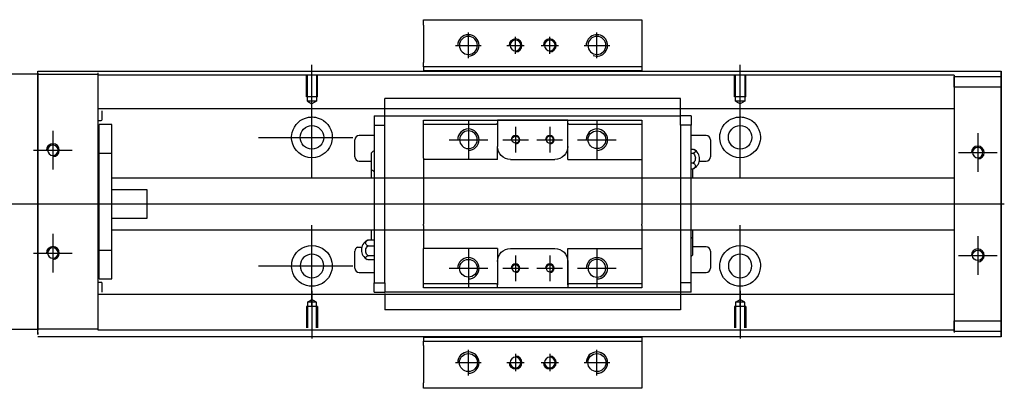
# Model space of a CAD drawing. Header units: millimetres. Extents: x -257 to 3135, y -1556 to 860.
# Tile 36 of 40: x 1218 to 1448, y -392 to -306. Entities that reach past the tile are written whole.
import ezdxf
from ezdxf.lldxf.tags import DXFTag

# ---------------------------------------------------------------- set-up
doc = ezdxf.new("R2010")
doc.units = ezdxf.units.MM
doc.layers.get('0').update_dxf_attribs({"linetype": 'CONTINUOUS'})
tags = doc.linetypes.add('DASHED', pattern=[25.72, 12.86, -12.86]).pattern_tags.tags
tags[6:7] = [DXFTag(74, 4), DXFTag(75, 0), DXFTag(340, '0'), DXFTag(46, 0.0), DXFTag(50, 0.0), DXFTag(44, 0.0), DXFTag(45, 0.0)]
tags[4:5] = [DXFTag(74, 4), DXFTag(75, 0), DXFTag(340, '0'), DXFTag(46, 0.0), DXFTag(50, 0.0), DXFTag(44, 0.0), DXFTag(45, 0.0)]

msp = doc.modelspace()

# ---------------------------------------------------------------- linework, layer by layer
at = {"linetype": 'Continuous'}
for p, q in [((1312.05, -307.15), (1312.05, -305.85)), ((1312.05, -305.85), (1363.05, -305.85)), ((1312.05, -307.15), (1312.05, -315.85)), ((1363.05, -305.85), (1363.05, -307.15)), ((1363.05, -307.15), (1363.05, -315.85)), ((1312.05, -316.85), (1312.05, -315.85)), ((1363.05, -316.85), (1312.05, -316.85)), ((1312.05, -316.85), (1312.05, -317.85)), ((1363.05, -315.85), (1363.05, -316.85)), ((1363.05, -316.85), (1363.05, -317.85)), ((1222, -318.55), (1177, -318.55)), ((1222, -318.3), (1222, -317.85)), ((1222, -317.85), (1348.25, -317.85)), ((1222, -318.3), (1222, -378.3)), ((1236, -318.25), (1236, -318.55)), ((1236, -318.55), (1236, -321.05)), ((1348.25, -317.85), (1447, -317.85)), ((1447, -318.35), (1447, -317.85)), ((1447, -317.85), (1447, -317.85)), ((1447, -317.85), (1447, -318.85)), ((1447, -322.42), (1447, -318.35)), ((1447, -318.85), (1447, -378.85)), ((1447, -319.1), (1447, -321.6)), ((1447, -319.1), (1447, -319.1)), ((1447, -319.1), (1447, -319.1)), ((1447, -319.1), (1447, -322.92)), ((1447, -322.92), (1447, -319.1)), ((1447, -319.1), (1447, -322.92)), ((1236, -321.05), (1236, -375.55)), ((1447, -321.6), (1447, -320.1)), ((1447, -322.92), (1447, -320.1)), ((1447, -321.6), (1447, -376.1)), ((1447, -376.1), (1447, -321.6)), ((1447, -322.42), (1447, -322.42)), ((1447, -332.42), (1447, -322.42)), ((1447, -332.42), (1447, -332.42)), ((1447, -340.42), (1447, -332.42)), ((1447, -340.42), (1447, -340.42)), ((1447, -356.42), (1447, -340.42)), ((1447, -356.42), (1447, -356.42)), ((1447, -364.42), (1447, -356.42)), ((1447, -364.42), (1447, -364.42)), ((1447, -374.42), (1447, -364.42)), ((1447, -374.42), (1447, -374.42)), ((1447, -379.35), (1447, -374.42)), ((1447, -374.79), (1447, -378.6)), ((1447, -377.6), (1447, -374.79)), ((1447, -374.79), (1447, -378.6)), ((1447, -378.6), (1447, -374.79)), ((1236, -375.55), (1236, -378.05)), ((1447, -377.6), (1447, -376.1)), ((1447, -376.1), (1447, -378.6)), ((1177, -378.05), (1222, -378.05)), ((1222, -379.3), (1222, -378.3)), ((1236, -378.05), (1236, -378.25)), ((1447, -378.6), (1447, -378.6)), ((1447, -378.6), (1447, -378.6)), ((1447, -378.85), (1447, -379.85)), ((1447, -379.85), (1447, -379.35)), ((1332.35, -379.85), (1222, -379.85)), ((1312.05, -379.85), (1312.05, -380.85)), ((1312.05, -381.85), (1312.05, -380.85)), ((1312.05, -380.85), (1363.05, -380.85)), ((1447, -379.85), (1332.35, -379.85)), ((1363.05, -379.85), (1363.05, -380.85)), ((1363.05, -380.85), (1363.05, -381.85)), ((1447, -379.85), (1447, -379.85)), ((1312.05, -381.85), (1312.05, -390.56)), ((1363.05, -381.85), (1363.05, -390.56)), ((1312.05, -391.85), (1312.05, -390.56)), ((1363.05, -390.56), (1363.05, -391.85)), ((1363.05, -391.85), (1312.05, -391.85))]:
    msp.add_line(p, q, dxfattribs=at)
for p, q in [((1322.55, -314.85), (1322.55, -308.85)), ((1333.55, -313.85), (1333.55, -309.85)), ((1341.55, -313.85), (1341.55, -309.85)), ((1352.55, -314.85), (1352.55, -308.85)), ((1319.55, -311.85), (1325.55, -311.85)), ((1331.55, -311.85), (1335.55, -311.85)), ((1339.55, -311.85), (1343.55, -311.85)), ((1349.55, -311.85), (1355.55, -311.85)), ((1286, -327.47), (1286, -316.35)), ((1386, -327.47), (1386, -316.35)), ((1286, -342.83), (1286, -323.78)), ((1386, -342.83), (1386, -323.78)), ((1225.5, -331.8), (1225.5, -340.8)), ((1273.5, -333.3), (1295.53, -333.3)), ((1441.5, -332.35), (1441.5, -341.35)), ((1221, -336.3), (1230, -336.3)), ((1437, -336.85), (1446, -336.85)), ((1172, -348.85), (1340.3, -348.85)), ((1340.3, -348.85), (1447.7, -348.85)), ((1286, -372.83), (1286, -353.78)), ((1386, -372.83), (1386, -353.78)), ((1225.5, -355.8), (1225.5, -364.8)), ((1441.5, -356.35), (1441.5, -365.35)), ((1221, -360.3), (1230, -360.3)), ((1296.63, -358.94), (1297.63, -358.94)), ((1437, -360.85), (1446, -360.85)), ((1273.5, -363.3), (1295.53, -363.3)), ((1286, -369.13), (1286, -380.25)), ((1386, -369.13), (1386, -380.25)), ((1322.55, -388.85), (1322.55, -382.85)), ((1333.55, -383.85), (1333.55, -387.85)), ((1341.55, -383.85), (1341.55, -387.85)), ((1352.55, -388.85), (1352.55, -382.85)), ((1319.55, -385.85), (1325.55, -385.85)), ((1331.55, -385.85), (1335.55, -385.85)), ((1339.55, -385.85), (1343.55, -385.85)), ((1349.55, -385.85), (1355.55, -385.85))]:
    msp.add_line(p, q)
at = {"linetype": 'DASHED'}
for p, q in [((1222, -321.86), (1222, -317.85)), ((1236, -318.55), (1236, -318.75)), ((1236, -318.75), (1236, -319.75)), ((1363.05, -317.81), (1312.05, -317.81)), ((1222, -331.86), (1222, -321.86)), ((1236, -319.75), (1236, -326.08)), ((1236, -326.08), (1236, -327.08)), ((1436, -326.63), (1436, -327.63)), ((1436, -327.63), (1436, -329.17)), ((1436, -329.17), (1436, -332.73)), ((1222, -339.86), (1222, -331.86)), ((1436, -332.73), (1436, -334.65)), ((1436, -334.65), (1436, -338.35)), ((1222, -355.86), (1222, -339.86)), ((1222, -363.86), (1222, -355.86)), ((1436, -359.35), (1436, -362.96)), ((1436, -362.96), (1436, -364.87)), ((1222, -373.86), (1222, -363.86)), ((1436, -364.87), (1436, -368.44)), ((1436, -368.44), (1436, -369.98)), ((1236, -370.43), (1236, -376.75)), ((1222, -378.8), (1222, -373.86)), ((1236, -376.75), (1236, -377.75)), ((1222, -378.8), (1222, -379.3)), ((1236, -377.75), (1236, -378.05)), ((1312.05, -379.9), (1363.05, -379.9))]:
    msp.add_line(p, q, dxfattribs=at)
at = {"linetype": 'DASHED', "ltscale": 0.3}
for p, q in [((1222, -318.55), (1236, -318.55)), ((1348, -318.8), (1236, -318.8)), ((1436, -318.8), (1348, -318.8)), ((1436, -318.8), (1436, -319.1)), ((1436, -319.1), (1436, -319.3)), ((1436, -319.1), (1436, -321.6)), ((1436, -321.6), (1436, -319.1)), ((1436, -319.1), (1447, -319.1)), ((1436, -319.3), (1436, -320.3)), ((1436, -320.3), (1436, -326.63)), ((1447, -321.6), (1436, -321.6)), ((1436, -321.6), (1436, -376.1)), ((1436, -326.63), (1236, -326.63)), ((1236, -327.08), (1236, -328.62)), ((1236, -328.62), (1236, -332.18)), ((1237, -329.17), (1237, -327.08)), ((1236, -329.37), (1236.8, -329.37)), ((1239.3, -330.3), (1236.3, -330.3)), ((1239.3, -330.3), (1236.3, -330.3)), ((1236.3, -336.99), (1236.3, -330.3)), ((1236.3, -336.99), (1236.3, -330.3)), ((1239.3, -336.99), (1239.3, -330.3)), ((1239.3, -336.99), (1239.3, -330.3)), ((1236, -332.18), (1236, -334.1)), ((1236, -334.1), (1236, -362.41)), ((1236.3, -337.55), (1236, -337.55)), ((1236.3, -337.55), (1236, -337.55)), ((1236.3, -359.62), (1236.3, -336.99)), ((1236.3, -336.99), (1239.3, -336.99)), ((1236.3, -359.62), (1236.3, -336.99)), ((1239.3, -359.62), (1239.3, -336.99)), ((1239.3, -359.62), (1239.3, -336.99)), ((1436, -342.85), (1239.3, -342.85)), ((1247.5, -345.54), (1239.3, -345.54)), ((1247.5, -352.17), (1247.5, -345.54)), ((1239.3, -352.17), (1247.5, -352.17)), ((1239.3, -354.85), (1436, -354.85)), ((1236, -359.05), (1236.3, -359.05)), ((1236, -359.05), (1236.3, -359.05)), ((1236.3, -359.62), (1239.3, -359.62)), ((1236.3, -366.3), (1236.3, -359.62)), ((1236.3, -366.3), (1236.3, -359.62)), ((1239.3, -366.3), (1239.3, -359.62)), ((1239.3, -366.3), (1239.3, -359.62)), ((1236, -362.41), (1236, -364.32)), ((1236, -364.32), (1236, -367.88)), ((1236.8, -367.14), (1236, -367.14)), ((1236, -367.88), (1236, -369.43)), ((1236.3, -366.3), (1239.3, -366.3)), ((1236.3, -366.3), (1239.3, -366.3)), ((1237, -369.43), (1237, -367.34)), ((1236, -369.43), (1236, -370.43)), ((1436, -369.98), (1236, -369.98)), ((1436, -369.98), (1436, -370.98)), ((1284.93, -371.75), (1286, -371.13)), ((1284.93, -371.75), (1284.93, -377.75)), ((1287.08, -371.75), (1284.93, -371.75)), ((1287.08, -371.75), (1286, -371.13)), ((1287.08, -377.75), (1287.08, -371.75)), ((1384.93, -371.75), (1386, -371.13)), ((1384.93, -371.75), (1384.93, -377.75)), ((1387.08, -371.75), (1384.93, -371.75)), ((1387.08, -371.75), (1386, -371.13)), ((1387.08, -377.75), (1387.08, -371.75)), ((1436, -370.98), (1436, -377.3)), ((1287.3, -372.75), (1284.7, -372.75)), ((1284.7, -372.75), (1284.7, -377.75)), ((1287.3, -372.75), (1287.3, -377.75)), ((1387.3, -372.75), (1384.7, -372.75)), ((1384.7, -372.75), (1384.7, -377.75)), ((1387.3, -372.75), (1387.3, -377.75)), ((1436, -376.1), (1447, -376.1)), ((1436, -376.1), (1436, -378.6)), ((1436, -378.6), (1436, -376.1)), ((1236, -378.05), (1222, -378.05)), ((1436, -378.3), (1236, -378.3)), ((1436, -377.3), (1436, -378.3)), ((1436, -378.3), (1436, -378.6)), ((1436, -378.6), (1436, -378.8)), ((1447, -378.6), (1436, -378.6))]:
    msp.add_line(p, q, dxfattribs=at)
at = {"linetype": 'DASHED', "ltscale": 0.1}
for p, q in [((1284.7, -323.85), (1284.7, -318.85)), ((1284.93, -324.85), (1284.93, -318.85)), ((1287.08, -318.85), (1287.08, -324.85)), ((1287.3, -323.85), (1287.3, -318.85)), ((1384.7, -323.85), (1384.7, -318.85)), ((1384.93, -324.85), (1384.93, -318.85)), ((1387.08, -318.85), (1387.08, -324.85)), ((1387.3, -323.85), (1387.3, -318.85)), ((1287.3, -323.85), (1284.7, -323.85)), ((1387.3, -323.85), (1384.7, -323.85)), ((1287.08, -324.85), (1284.93, -324.85)), ((1284.93, -324.85), (1286, -325.47)), ((1287.08, -324.85), (1286, -325.47)), ((1387.08, -324.85), (1384.93, -324.85)), ((1384.93, -324.85), (1386, -325.47)), ((1387.08, -324.85), (1386, -325.47))]:
    msp.add_line(p, q, dxfattribs=at)
at = {"linetype": 'DASHED', "ltscale": 0.5}
for p, q in [((1303.05, -324.24), (1303.05, -324.2)), ((1372.05, -324.24), (1372.05, -324.2)), ((1303.05, -324.37), (1303.05, -324.24)), ((1372.05, -324.24), (1303.05, -324.24)), ((1303.05, -327.95), (1303.05, -324.37)), ((1372.05, -324.37), (1372.05, -324.24)), ((1372.05, -327.95), (1372.05, -324.37)), ((1300.55, -328.28), (1300.55, -330.48)), ((1300.55, -328.28), (1303.05, -328.28)), ((1303.05, -328.28), (1303.05, -327.95)), ((1303.05, -329.28), (1303.05, -328.28)), ((1303.05, -328.28), (1372.05, -328.28)), ((1303.05, -328.38), (1303.05, -328.38)), ((1372.05, -328.28), (1372.05, -327.95)), ((1374.55, -328.28), (1372.05, -328.28)), ((1372.05, -329.28), (1372.05, -328.28)), ((1372.05, -328.38), (1372.05, -328.38)), ((1374.55, -328.28), (1374.55, -330.48)), ((1300.55, -330.48), (1303.05, -330.48)), ((1300.55, -330.48), (1300.55, -367.23)), ((1303.05, -330.48), (1303.05, -329.28)), ((1303.05, -330.96), (1303.05, -330.48)), ((1303.05, -330.96), (1303.05, -330.52)), ((1303.05, -366.75), (1303.05, -330.96)), ((1312.05, -330.28), (1312.05, -329.28)), ((1312.05, -338.15), (1312.05, -330.28)), ((1329.05, -330.28), (1312.05, -330.28)), ((1322.55, -329.35), (1322.55, -338.35)), ((1329.05, -330.28), (1329.35, -329.98)), ((1329.35, -329.28), (1329.35, -329.98)), ((1345.75, -329.28), (1329.35, -329.28)), ((1329.35, -329.98), (1329.35, -335.45)), ((1329.44, -329.28), (1345.66, -329.28)), ((1333.55, -330.85), (1333.55, -336.85)), ((1341.55, -330.85), (1341.55, -336.85)), ((1345.75, -329.98), (1345.75, -329.28)), ((1345.75, -329.98), (1346.05, -330.28)), ((1345.75, -338.45), (1345.75, -329.98)), ((1345.75, -335.45), (1345.75, -329.98)), ((1363.05, -330.28), (1346.05, -330.28)), ((1352.55, -329.35), (1352.55, -338.35)), ((1363.05, -329.28), (1363.05, -330.28)), ((1363.05, -330.28), (1363.05, -338.15)), ((1372.05, -330.48), (1372.05, -329.28)), ((1374.55, -330.48), (1372.05, -330.48)), ((1372.05, -330.48), (1372.05, -330.96)), ((1372.05, -330.52), (1372.05, -330.96)), ((1372.05, -330.96), (1372.05, -366.75)), ((1374.55, -367.23), (1374.55, -330.48)), ((1300.55, -332.85), (1297.05, -332.85)), ((1378.05, -332.85), (1374.55, -332.85)), ((1296.05, -337.85), (1296.05, -333.85)), ((1318.05, -333.85), (1327.05, -333.85)), ((1329.35, -338.45), (1329.35, -335.45)), ((1330.55, -333.85), (1336.55, -333.85)), ((1338.55, -333.85), (1344.55, -333.85)), ((1348.05, -333.85), (1357.05, -333.85)), ((1379.05, -333.85), (1379.05, -337.85)), ((1299.9, -340.77), (1299.9, -336.92)), ((1374.55, -336.06), (1375.01, -336.06)), ((1374.55, -337), (1375.01, -337)), ((1297.05, -338.85), (1299.9, -338.85)), ((1312.05, -338.15), (1312.05, -343.85)), ((1332.35, -338.45), (1342.75, -338.45)), ((1345.75, -338.45), (1363.05, -338.45)), ((1363.05, -338.15), (1363.05, -343.85)), ((1375.01, -339.3), (1374.55, -339.3)), ((1376.5, -338.85), (1378.05, -338.85)), ((1299.9, -342.85), (1299.9, -340.77)), ((1374.55, -340.65), (1375.01, -340.65)), ((1374.9, -340.65), (1374.9, -342.85)), ((1312.05, -343.85), (1312.05, -344.15)), ((1312.05, -344.15), (1312.05, -353.55)), ((1363.05, -343.85), (1363.05, -344.15)), ((1363.05, -344.15), (1363.05, -353.55)), ((1312.05, -353.85), (1312.05, -353.55)), ((1312.05, -353.85), (1312.05, -359.25)), ((1363.05, -353.85), (1363.05, -353.55)), ((1363.05, -353.85), (1363.05, -359.25)), ((1299.9, -357.28), (1299.9, -354.85)), ((1374.9, -354.85), (1374.9, -356.93)), ((1300.55, -357.28), (1299.1, -357.28)), ((1299.1, -358.63), (1300.55, -358.63)), ((1374.9, -356.93), (1374.9, -360.78)), ((1296.05, -363.85), (1296.05, -359.85)), ((1300.55, -360.93), (1299.1, -360.93)), ((1312.05, -359.55), (1312.05, -359.25)), ((1329.35, -359.25), (1312.05, -359.25)), ((1312.05, -367.43), (1312.05, -359.55)), ((1322.55, -359.35), (1322.55, -368.35)), ((1329.35, -359.25), (1329.35, -362.25)), ((1332.35, -359.25), (1342.75, -359.25)), ((1333.55, -360.85), (1333.55, -366.85)), ((1341.55, -360.85), (1341.55, -366.85)), ((1345.75, -367.73), (1345.75, -359.25)), ((1352.55, -359.35), (1352.55, -368.35)), ((1363.05, -359.25), (1363.05, -367.43)), ((1378.05, -358.85), (1374.9, -358.85)), ((1379.05, -359.85), (1379.05, -363.85)), ((1300.55, -361.87), (1299.1, -361.87)), ((1329.35, -362.25), (1329.35, -367.73)), ((1345.75, -362.25), (1345.75, -367.73)), ((1297.05, -364.85), (1300.55, -364.85)), ((1318.05, -363.85), (1327.05, -363.85)), ((1330.55, -363.85), (1336.55, -363.85)), ((1338.55, -363.85), (1344.55, -363.85)), ((1348.05, -363.85), (1357.05, -363.85)), ((1374.55, -364.85), (1378.05, -364.85)), ((1300.55, -367.23), (1303.05, -367.23)), ((1300.55, -369.43), (1300.55, -367.23)), ((1303.05, -367.18), (1303.05, -366.75)), ((1303.05, -367.23), (1303.05, -366.75)), ((1303.05, -367.23), (1303.05, -368.43)), ((1312.05, -367.43), (1329.05, -367.43)), ((1312.05, -368.43), (1312.05, -367.43)), ((1329.35, -367.73), (1329.05, -367.43)), ((1329.35, -368.43), (1329.35, -367.73)), ((1346.05, -367.43), (1345.75, -367.73)), ((1345.75, -367.73), (1345.75, -368.43)), ((1346.05, -367.43), (1363.05, -367.43)), ((1363.05, -367.43), (1363.05, -368.43)), ((1372.05, -366.75), (1372.05, -367.23)), ((1372.05, -366.75), (1372.05, -367.18)), ((1372.05, -367.23), (1372.05, -368.43)), ((1374.55, -367.23), (1372.05, -367.23)), ((1374.55, -369.43), (1374.55, -367.23)), ((1303.05, -369.98), (1300.01, -369.98)), ((1303.05, -369.98), (1300.01, -369.98)), ((1300.55, -369.43), (1303.05, -369.43)), ((1303.05, -368.43), (1303.05, -369.43)), ((1372.05, -369.43), (1303.05, -369.43)), ((1303.05, -369.76), (1303.05, -373.33)), ((1345.75, -368.43), (1329.35, -368.43)), ((1345.66, -368.43), (1329.44, -368.43)), ((1372.05, -368.43), (1372.05, -369.43)), ((1372.05, -369.33), (1372.05, -369.33)), ((1372.05, -369.43), (1372.05, -369.76)), ((1374.55, -369.43), (1372.05, -369.43)), ((1372.05, -369.76), (1372.05, -373.33)), ((1303.05, -373.33), (1303.05, -373.46)), ((1303.05, -373.46), (1303.05, -373.51)), ((1303.05, -373.46), (1372.05, -373.46)), ((1372.05, -373.33), (1372.05, -373.46)), ((1372.05, -373.46), (1372.05, -373.51))]:
    msp.add_line(p, q, dxfattribs=at)
at = {"linetype": 'Continuous', "extrusion": (0, 0, -1)}
for centre, radius in [((-1322.55, -311.85), 2.1), ((-1352.55, -311.85), 2.1), ((-1225.5, -336.3), 1.22), ((-1441.5, -336.85), 1.22), ((-1225.5, -360.3), 1.22), ((-1286, -363.3), 2.75), ((-1386, -363.3), 2.75)]:
    msp.add_circle(centre, radius, dxfattribs=at)
at = {"linetype": 'DASHED', "ltscale": 0.15, "extrusion": (0, 0, -1)}
for centre in [(-1333.55, -311.85), (-1341.55, -311.85), (-1333.55, -385.85), (-1341.55, -385.85)]:
    msp.add_circle(centre, 1.25, dxfattribs=at)
at = {"linetype": 'Continuous'}
for centre, radius in [((1286, -333.3), 2.75), ((1386, -333.3), 2.75), ((1441.5, -360.85), 1.22), ((1322.55, -385.85), 2.1), ((1352.55, -385.85), 2.1)]:
    msp.add_circle(centre, radius, dxfattribs=at)
at = {"linetype": 'DASHED', "ltscale": 0.5, "extrusion": (0, 0, -1)}
for centre, radius in [((-1322.55, -333.85), 2.07), ((-1341.55, -333.85), 0.825), ((-1333.55, -363.85), 0.825), ((-1341.55, -363.85), 0.825), ((-1352.55, -363.85), 2.07)]:
    msp.add_circle(centre, radius, dxfattribs=at)
at = {"linetype": 'DASHED', "ltscale": 0.5}
for centre, radius in [((1333.55, -333.85), 0.825), ((1352.55, -333.85), 2.07), ((1322.55, -363.85), 2.07)]:
    msp.add_circle(centre, radius, dxfattribs=at)
for centre, radius, start in [((1322.55, -311.85), 2.5, 270), ((1352.55, -311.85), 2.5, 249.2801), ((1225.5, -336.3), 1.5, 270), ((1441.5, -336.85), 1.5, 270), ((1225.5, -360.3), 1.5, 270), ((1441.5, -360.85), 1.5, 270), ((1322.55, -385.85), 2.5, 270), ((1352.55, -385.85), 2.5, 270)]:
    msp.add_arc(centre, radius, start, 180)
at = {"linetype": 'DASHED', "ltscale": 0.15}
for centre, start, end in [((1333.55, -311.85), 270, 180), ((1341.55, -311.85), 270, 180), ((1333.55, -385.85), 180, 90), ((1341.55, -385.85), 180, 90)]:
    msp.add_arc(centre, 1.5, start, end, dxfattribs=at)
at = {"linetype": 'Continuous', "extrusion": (0, 0, -1)}
for centre, start, end in [((-1286, -333.3), 13.6191, 80.1049), ((-1286, -333.3), 99.8951, 166.3809), ((-1386, -333.3), 13.6191, 80.1049), ((-1386, -333.3), 99.8951, 166.3809), ((-1286, -333.3), 189.6765, 350.3235), ((-1386, -333.3), 189.6765, 350.3235), ((-1286, -363.3), 10.8558, 169.1442), ((-1386, -363.3), 10.8558, 169.1442), ((-1286, -363.3), 285.2319, 347.572), ((-1286, -363.3), 192.428, 254.7681), ((-1386, -363.3), 285.2319, 347.572), ((-1386, -363.3), 192.428, 254.7681)]:
    msp.add_arc(centre, 4.75, start, end, dxfattribs=at)
at = {"linetype": 'DASHED', "ltscale": 0.3}
for centre, start, end in [((1236.8, -329.17), 270, 0), ((1236.8, -367.34), 0, 90)]:
    msp.add_arc(centre, 0.2, start, end, dxfattribs=at)
at = {"linetype": 'DASHED', "ltscale": 0.5}
for centre, radius, start, end in [((1297.05, -333.85), 1, 90, 180), ((1322.55, -333.85), 2.5, 270, 180), ((1333.55, -333.85), 1, 270, 180), ((1341.55, -333.85), 1, 270, 180), ((1352.55, -333.85), 2.5, 270, 180), ((1378.05, -333.85), 1, 0, 90), ((1297.05, -337.85), 1, 180, 270), ((1302.04, -338.8), 2.85, 121.5132, 138.6569), ((1374.05, -338.35), 2.5, 0, 61.7734), ((1378.05, -337.85), 1, 270, 0), ((1374.05, -338.35), 2.5, 298.2701, 0), ((1302.04, -338.89), 2.85, 221.3431, 238.4868), ((1300.05, -359.58), 2.5, 118.2701, 180), ((1372.76, -358.82), 2.85, 41.3431, 51.1006), ((1297.05, -359.85), 1, 114.7486, 180), ((1300.05, -359.58), 2.5, 180, 241.7734), ((1372.76, -358.9), 2.85, 308.8994, 318.6569), ((1378.05, -359.85), 1, 0, 90), ((1322.55, -363.85), 2.5, 270, 180), ((1333.55, -363.85), 1, 270, 180), ((1341.55, -363.85), 1, 270, 180), ((1352.55, -363.85), 2.5, 270, 180), ((1297.05, -363.85), 1, 180, 270), ((1378.05, -363.85), 1, 270, 0)]:
    msp.add_arc(centre, radius, start, end, dxfattribs=at)
at = {"linetype": 'DASHED', "ltscale": 0.5, "extrusion": (0, 0, -1)}
for centre, start, end in [((-1332.35, -335.45), 270, 359.96), ((-1342.75, -335.45), 180, 270), ((-1332.35, -362.25), 360, 90), ((-1342.75, -362.25), 90, 180)]:
    msp.add_arc(centre, 3, start, end, dxfattribs=at)
at = {"linetype": 'Continuous', "extrusion": (-8.28923e-11, 2e-16, -1)}
msp.add_open_spline([(1447, -322.92), (1447, -323.1), (1447, -323.28), (1447, -323.63), (1447, -323.81), (1447, -324.15), (1447, -324.31), (1447, -324.63), (1447, -324.78), (1447, -325.06), (1447, -325.2), (1447, -325.44), (1447, -325.55), (1447, -325.74), (1447, -325.83), (1447, -325.97), (1447, -326.03), (1447, -326.12), (1447, -326.14), (1447, -326.17), (1447, -326.17), (1447, -326.14), (1447, -326.1), (1447, -326.01), (1447, -325.95), (1447, -325.8), (1447, -325.72), (1447, -325.52), (1447, -325.4), (1447, -325.16), (1447, -325.02), (1447, -324.73), (1447, -324.58), (1447, -324.26), (1447, -324.09), (1447, -323.92), (1447, -323.6), (1447, -323.26), (1447, -322.92)], degree=3, knots=[0, 0, 0, 0, 0.052893, 0.052893, 0.105785, 0.105785, 0.158678, 0.158678, 0.211571, 0.211571, 0.264464, 0.264464, 0.317356, 0.317356, 0.370249, 0.370249, 0.423142, 0.423142, 0.476034, 0.476034, 0.528927, 0.528927, 0.58182, 0.58182, 0.634712, 0.634712, 0.687605, 0.687605, 0.740498, 0.740498, 0.793391, 0.793391, 0.846283, 0.846283, 0.899176, 0.899176, 0.899176, 1, 1, 1, 1], dxfattribs=at)
at = {"linetype": 'Continuous'}
for points, knots in [([(1447, -322.92), (1447, -323.1), (1447, -323.28), (1447, -323.63), (1447, -323.81), (1447, -324.15), (1447, -324.31), (1447, -324.63), (1447, -324.78), (1447, -325.06), (1447, -325.2), (1447, -325.44), (1447, -325.55), (1447, -325.74), (1447, -325.83), (1447, -325.97), (1447, -326.03), (1447, -326.12), (1447, -326.14), (1447, -326.17), (1447, -326.17), (1447, -326.14), (1447, -326.1), (1447, -326.01), (1447, -325.95), (1447, -325.8), (1447, -325.72), (1447, -325.52), (1447, -325.4), (1447, -325.16), (1447, -325.02), (1447, -324.73), (1447, -324.58), (1447, -324.26), (1447, -324.09), (1447, -323.92), (1447, -323.6), (1447, -323.26), (1447, -322.92)], [0, 0, 0, 0, 0.052893, 0.052893, 0.105785, 0.105785, 0.158678, 0.158678, 0.211571, 0.211571, 0.264464, 0.264464, 0.317356, 0.317356, 0.370249, 0.370249, 0.423142, 0.423142, 0.476034, 0.476034, 0.528927, 0.528927, 0.58182, 0.58182, 0.634712, 0.634712, 0.687605, 0.687605, 0.740498, 0.740498, 0.793391, 0.793391, 0.846283, 0.846283, 0.899176, 0.899176, 0.899176, 1, 1, 1, 1]), ([(1285.18, -328.62), (1285.6, -328.55), (1286.03, -328.53), (1286.57, -328.58), (1286.69, -328.6), (1286.82, -328.62)], [0, 0, 0, 0, 0.772987, 0.772987, 1, 1, 1, 1]), ([(1385.18, -328.62), (1385.6, -328.55), (1386.03, -328.53), (1386.57, -328.58), (1386.69, -328.6), (1386.82, -328.62)], [0, 0, 0, 0, 0.772987, 0.772987, 1, 1, 1, 1]), ([(1287.25, -367.88), (1286.85, -367.99), (1286.42, -368.05), (1285.58, -368.05), (1285.16, -367.99), (1284.75, -367.88)], [0, 0, 0, 0, 0.500461, 0.500461, 1, 1, 1, 1]), ([(1387.25, -367.88), (1386.85, -367.99), (1386.42, -368.05), (1385.58, -368.05), (1385.16, -367.99), (1384.75, -367.88)], [0, 0, 0, 0, 0.500461, 0.500461, 1, 1, 1, 1]), ([(1447, -371.54), (1447, -371.54), (1447, -371.54), (1447, -371.57), (1447, -371.6), (1447, -371.69), (1447, -371.75), (1447, -371.9), (1447, -371.99), (1447, -372.19), (1447, -372.3), (1447, -372.55), (1447, -372.68), (1447, -372.97), (1447, -373.12), (1447, -373.44), (1447, -373.61), (1447, -373.94), (1447, -374.11), (1447, -374.44), (1447, -374.62), (1447, -374.79)], [0, 0, 0, 0, 0.058411, 0.058411, 0.164275, 0.164275, 0.270139, 0.270139, 0.376003, 0.376003, 0.481867, 0.481867, 0.587731, 0.587731, 0.693595, 0.693595, 0.799459, 0.799459, 0.898473, 0.898473, 1, 1, 1, 1])]:
    msp.add_open_spline(points, degree=3, knots=knots, dxfattribs=at)
at = {"linetype": 'DASHED', "ltscale": 0.5}
for points, degree in [([(1312.05, -329.28), (1329.35, -329.28)], 1), ([(1345.75, -329.28), (1363.05, -329.28)], 1), ([(1329.35, -338.45), (1312.05, -338.45)], 1), ([(1375.01, -340.65), (1375.1, -340.62), (1375.18, -340.59), (1375.25, -340.55)], 3), ([(1299.1, -357.28), (1299.01, -357.31), (1298.93, -357.34), (1298.86, -357.38)], 3), ([(1345.75, -359.25), (1363.05, -359.25)], 1), ([(1329.35, -368.43), (1312.05, -368.43)], 1), ([(1363.05, -368.43), (1345.75, -368.43)], 1)]:
    msp.add_open_spline(points, degree=degree, dxfattribs=at)
at = {"linetype": 'Continuous'}
for points in [[(1281.32, -334.1), (1281.21, -333.44), (1281.24, -332.78), (1281.38, -332.18)], [(1290.62, -332.18), (1290.76, -332.78), (1290.79, -333.45), (1290.68, -334.1)], [(1381.32, -334.1), (1381.21, -333.44), (1381.24, -332.78), (1381.38, -332.18)], [(1390.62, -332.18), (1390.76, -332.78), (1390.79, -333.45), (1390.68, -334.1)], [(1281.36, -364.32), (1281.23, -363.73), (1281.21, -363.06), (1281.34, -362.41)], [(1290.67, -362.41), (1290.79, -363.06), (1290.77, -363.73), (1290.64, -364.32)], [(1381.36, -364.32), (1381.23, -363.73), (1381.21, -363.06), (1381.34, -362.41)], [(1390.67, -362.41), (1390.79, -363.06), (1390.77, -363.73), (1390.64, -364.32)]]:
    msp.add_open_spline(points, degree=3, dxfattribs=at)
at = {"linetype": 'DASHED', "ltscale": 0.5}
msp.add_rational_spline([(1329.35, -335.45), (1329.35, -335.45), (1329.35, -335.45)], [0.500000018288, 0.499999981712, 0.500000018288], degree=2, dxfattribs=at)
for points in [[(1375.01, -336.06), (1375.14, -336.1), (1375.25, -336.15), (1375.43, -336.27), (1375.49, -336.34), (1375.56, -336.47), (1375.56, -336.54), (1375.52, -336.68), (1375.47, -336.74), (1375.31, -336.87), (1375.21, -336.92), (1375.06, -336.98), (1375.04, -336.99), (1375.01, -337)], [(1375.01, -337), (1375.14, -337.1), (1375.25, -337.23), (1375.43, -337.52), (1375.49, -337.68), (1375.56, -338.01), (1375.56, -338.18), (1375.52, -338.51), (1375.47, -338.67), (1375.31, -338.97), (1375.21, -339.11), (1375.06, -339.25), (1375.04, -339.27), (1375.01, -339.3)], [(1375.01, -339.3), (1375.14, -339.36), (1375.25, -339.43), (1375.43, -339.6), (1375.49, -339.7), (1375.56, -339.89), (1375.56, -339.99), (1375.52, -340.19), (1375.47, -340.28), (1375.31, -340.46), (1375.21, -340.54), (1375.06, -340.62), (1375.04, -340.64), (1375.01, -340.65)], [(1299.1, -358.63), (1298.97, -358.57), (1298.85, -358.49), (1298.68, -358.33), (1298.62, -358.23), (1298.55, -358.04), (1298.54, -357.94), (1298.59, -357.74), (1298.64, -357.65), (1298.79, -357.47), (1298.9, -357.39), (1299.04, -357.31), (1299.07, -357.29), (1299.1, -357.28)], [(1299.1, -360.93), (1298.97, -360.82), (1298.85, -360.69), (1298.68, -360.41), (1298.62, -360.25), (1298.55, -359.92), (1298.54, -359.75), (1298.59, -359.42), (1298.64, -359.25), (1298.79, -358.96), (1298.9, -358.82), (1299.04, -358.68), (1299.07, -358.66), (1299.1, -358.63)], [(1299.1, -361.87), (1298.97, -361.83), (1298.85, -361.78), (1298.68, -361.66), (1298.62, -361.59), (1298.55, -361.46), (1298.54, -361.39), (1298.59, -361.25), (1298.64, -361.19), (1298.79, -361.06), (1298.9, -361.01), (1299.04, -360.95), (1299.07, -360.94), (1299.1, -360.93)]]:
    msp.add_open_spline(points, degree=3, knots=[0, 0, 0, 0, 0.192078, 0.192078, 0.384156, 0.384156, 0.576234, 0.576234, 0.768312, 0.768312, 0.960389, 0.960389, 1, 1, 1, 1], dxfattribs=at)
at = {"linetype": 'Continuous', "extrusion": (-1.26256e-11, 1e-16, -1)}
msp.add_open_spline([(1447, -374.79), (1447, -374.61), (1447, -374.43), (1447, -374.07), (1447, -373.9), (1447, -373.56), (1447, -373.39), (1447, -373.08), (1447, -372.92), (1447, -372.64), (1447, -372.51), (1447, -372.27), (1447, -372.16), (1447, -371.96), (1447, -371.88), (1447, -371.73), (1447, -371.68), (1447, -371.59), (1447, -371.56), (1447, -371.53), (1447, -371.54), (1447, -371.57), (1447, -371.6), (1447, -371.69), (1447, -371.75), (1447, -371.9), (1447, -371.99), (1447, -372.19), (1447, -372.3), (1447, -372.55), (1447, -372.68), (1447, -372.97), (1447, -373.12), (1447, -373.44), (1447, -373.61), (1447, -373.94), (1447, -374.11), (1447, -374.44), (1447, -374.62), (1447, -374.79)], degree=3, knots=[0, 0, 0, 0, 0.052926, 0.052926, 0.105852, 0.105852, 0.158778, 0.158778, 0.211704, 0.211704, 0.26463, 0.26463, 0.317556, 0.317556, 0.370482, 0.370482, 0.423408, 0.423408, 0.476333, 0.476333, 0.529259, 0.529259, 0.582185, 0.582185, 0.635111, 0.635111, 0.688037, 0.688037, 0.740963, 0.740963, 0.793889, 0.793889, 0.846815, 0.846815, 0.899741, 0.899741, 0.949242, 0.949242, 1, 1, 1, 1], dxfattribs=at)
at = {"linetype": 'Continuous', "extrusion": (1.01477e-11, 0, -1)}
msp.add_open_spline([(1447, -374.79), (1447, -374.61), (1447, -374.43), (1447, -374.07), (1447, -373.9), (1447, -373.56), (1447, -373.39), (1447, -373.08), (1447, -372.92), (1447, -372.64), (1447, -372.51), (1447, -372.27), (1447, -372.16), (1447, -371.96), (1447, -371.88), (1447, -371.73), (1447, -371.68), (1447, -371.59), (1447, -371.56), (1447, -371.55)], degree=3, knots=[0, 0, 0, 0, 0.111112, 0.111112, 0.222224, 0.222224, 0.333337, 0.333337, 0.444449, 0.444449, 0.555561, 0.555561, 0.666673, 0.666673, 0.777785, 0.777785, 0.888898, 0.888898, 1, 1, 1, 1], dxfattribs=at)

doc.saveas('drawing.dxf')
